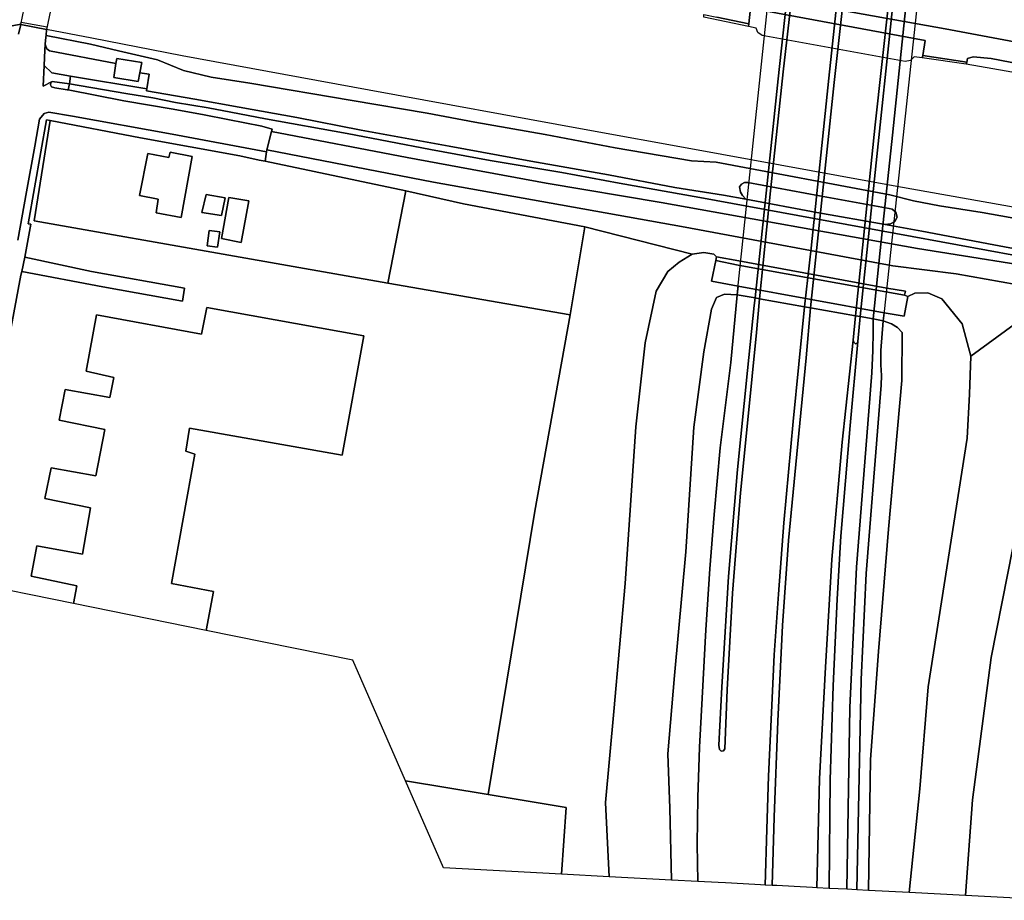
# Model space of a CAD drawing. Extents: x -26035517 to 31750492, y -9237385 to 8160032.
# Tile 138 of 256: x -8500573 to -8315980, y -3608777 to -3443781. Entities that reach past the tile are written whole.
import ezdxf

# ---------------------------------------------------------------- set-up
doc = ezdxf.new("R2010")
doc.units = 0
doc.layers.add('T-25', color=7, linetype='CONTINUOUS')

msp = doc.modelspace()

# ---------------------------------------------------------------- linework, layer by layer
at = {"layer": 'T-25', "color": 9}
for points in [[(-8358777, -3426025, 21317), (-8355336, -3426647, 20807), (-8354394, -3426817, 20687), (-8346081, -3428320, 20470), (-8344855, -3428541, 20473), (-8336510, -3430049, 20337), (-8335605, -3430213, 20260), (-8333186, -3430650, 20216), (-8331234, -3431003, 20180), (-8338666, -3500189, 20133), (-8340585, -3499848, 20213), (-8342984, -3499421, 20313), (-8343896, -3499259, 20320), (-8352333, -3497759, 20420), (-8353416, -3497567, 20443), (-8361894, -3496059, 20740), (-8362696, -3495917, 20727), (-8366047, -3495321, 21407), (-8358777, -3426025, 21317)], [(-8366047, -3495321, 21407), (-8358777, -3426025, 21317), (-8355336, -3426647, 20807), (-8358347, -3454890, 21010), (-8362696, -3495917, 20727), (-8366047, -3495321, 21407)], [(-8362696, -3495917, 20727), (-8358347, -3454890, 21010), (-8355336, -3426647, 20807), (-8354394, -3426817, 20687), (-8357437, -3453556, 20887), (-8359788, -3475856, 20883), (-8361894, -3496059, 20740), (-8362696, -3495917, 20727)], [(-8361894, -3496059, 20740), (-8359788, -3475856, 20883), (-8357437, -3453556, 20887), (-8354394, -3426817, 20687), (-8346081, -3428320, 20470), (-8348899, -3454727, 20670), (-8352216, -3486602, 20553), (-8353416, -3497567, 20443), (-8361894, -3496059, 20740)], [(-8353416, -3497567, 20443), (-8352216, -3486602, 20553), (-8348899, -3454727, 20670), (-8346081, -3428320, 20470), (-8344855, -3428541, 20473), (-8347897, -3455528, 20667), (-8352333, -3497759, 20420), (-8353416, -3497567, 20443)], [(-8352333, -3497759, 20420), (-8347897, -3455528, 20667), (-8344855, -3428541, 20473), (-8336510, -3430049, 20337), (-8340188, -3463500, 20510), (-8343896, -3499259, 20320), (-8352333, -3497759, 20420)], [(-8343896, -3499259, 20320), (-8340188, -3463500, 20510), (-8336510, -3430049, 20337), (-8335605, -3430213, 20260), (-8337065, -3442734, 20320), (-8340016, -3470598, 20430), (-8342984, -3499421, 20313), (-8343896, -3499259, 20320)], [(-8342984, -3499421, 20313), (-8340016, -3470598, 20430), (-8337065, -3442734, 20320), (-8335605, -3430213, 20260), (-8333186, -3430650, 20216), (-8334414, -3441280, 20217), (-8336970, -3465429, 20307), (-8339284, -3487025, 20170), (-8340585, -3499848, 20213), (-8342984, -3499421, 20313)], [(-8340585, -3499848, 20213), (-8339284, -3487025, 20170), (-8336970, -3465429, 20307), (-8334414, -3441280, 20217), (-8333186, -3430650, 20216), (-8331234, -3431003, 20180), (-8338666, -3500189, 20133), (-8340585, -3499848, 20213)], [(-8494615, -3437977, 13943), (-8493992, -3438132, 13967), (-8495534, -3445593, 13891), (-8500363, -3444676, 13957), (-8498784, -3437129, 14030), (-8498233, -3437213, 13943), (-8494615, -3437977, 13943)], [(-8500363, -3444676, 13957), (-8498784, -3437129, 14030), (-8498233, -3437213, 13943), (-8494615, -3437977, 13943), (-8493992, -3438132, 13967), (-8495534, -3445593, 13891), (-8500363, -3444676, 13957)], [(-8363959, -3445057, 13538), (-8363847, -3444583, 13561), (-8363544, -3441642, 13497), (-8330797, -3447690, 13555), (-8331283, -3450499, 13552), (-8331371, -3450945, 13548), (-8332902, -3450738, 13663), (-8333545, -3451450, 13672), (-8334566, -3451626, 13661), (-8361370, -3446759, 13667), (-8362196, -3446171, 13670), (-8362496, -3445377, 13672), (-8363959, -3445057, 13538)], [(-8500363, -3444676, 13957), (-8500351, -3444648, 13310), (-8500266, -3444237, 12867), (-8495442, -3445147, 12863), (-8495523, -3445561, 13030), (-8495534, -3445593, 13891), (-8500363, -3444676, 13957)], [(-8363847, -3444583, 13561), (-8363959, -3445057, 13538), (-8372297, -3443276, 13083), (-8372300, -3442821, 13593), (-8369881, -3443325, 13584), (-8363847, -3444583, 13561)], [(-8491056, -3454345, 14003), (-8494542, -3453709, 13960), (-8495964, -3452365, 14010), (-8495831, -3449470, 13988), (-8495781, -3448376, 13980), (-8495484, -3449221, 14083), (-8494967, -3449633, 14053), (-8482524, -3451973, 13803), (-8482937, -3454621, 16260), (-8478372, -3455386, 16323), (-8478057, -3453710, 13803), (-8476324, -3453994, 13873), (-8476736, -3456763, 13900), (-8491056, -3454345, 14003)], [(-8478057, -3453710, 13803), (-8478372, -3455386, 16323), (-8482937, -3454621, 16260), (-8482524, -3451973, 13803), (-8482377, -3451030, 16253), (-8477698, -3451800, 16250), (-8478057, -3453710, 13803)], [(-8331283, -3450499, 13552), (-8322997, -3451740, 13565), (-8323109, -3452123, 13010), (-8331371, -3450945, 13548), (-8331283, -3450499, 13552)], [(-8494456, -3455340, 14010), (-8496156, -3456219, 14003), (-8495964, -3452365, 14010), (-8494542, -3453709, 13960), (-8491056, -3454345, 14003), (-8491255, -3455782, 14053), (-8494456, -3455340, 14010)], [(-8491469, -3456950, 14036), (-8491654, -3456914, 14037), (-8494002, -3456553, 14017), (-8494590, -3456368, 14010), (-8494786, -3455999, 14010), (-8494736, -3455579, 14010), (-8494456, -3455340, 14010), (-8491255, -3455782, 14053), (-8491469, -3456950, 14036)], [(-8459272, -3469298, 14027), (-8455649, -3470070, 14043), (-8454541, -3470304, 14040), (-8428200, -3475860, 13960), (-8431551, -3493133, 13827), (-8460276, -3488085, 13997), (-8497866, -3481487, 13990), (-8494843, -3462686, 13973), (-8477927, -3465922, 14097), (-8459272, -3469298, 14027)], [(-8476557, -3468872, 18467), (-8478097, -3476732, 18477), (-8474606, -3477426, 18477), (-8475000, -3479965, 16963), (-8470315, -3480834, 16910), (-8468261, -3469435, 17473), (-8472367, -3468630, 17477), (-8472629, -3469578, 18457), (-8476557, -3468872, 18467)], [(-8476557, -3468872, 18467), (-8472629, -3469578, 18457), (-8472367, -3468630, 17477), (-8468261, -3469435, 17473), (-8470315, -3480834, 16910), (-8475000, -3479965, 16963), (-8474606, -3477426, 18477), (-8478097, -3476732, 18477), (-8476557, -3468872, 18467)], [(-8431551, -3493133, 13827), (-8428200, -3475860, 13960), (-8417384, -3478265, 13940), (-8394649, -3482595, 13860), (-8397350, -3499097, 13870), (-8431551, -3493133, 13827)], [(-8364428, -3477424, 13670), (-8365051, -3476713, 13662), (-8365441, -3476123, 13650), (-8365604, -3475069, 13646), (-8365233, -3474605, 13656), (-8364669, -3474302, 13654), (-8364076, -3474268, 13655), (-8350656, -3476760, 13617), (-8337572, -3479126, 13640), (-8336982, -3479275, 13646), (-8336296, -3479825, 13642), (-8336068, -3480769, 13640), (-8336482, -3481594, 13651), (-8337291, -3482010, 13655), (-8338296, -3482142, 13669), (-8351139, -3479923, 13617), (-8364428, -3477424, 13670)], [(-8465617, -3476546, 16580), (-8462072, -3477158, 16567), (-8462739, -3480487, 16480), (-8466439, -3479875, 16480), (-8465617, -3476546, 16580)], [(-8465617, -3476546, 16580), (-8466439, -3479875, 16480), (-8462739, -3480487, 16480), (-8462072, -3477158, 16567), (-8465617, -3476546, 16580)], [(-8457602, -3477712, 15890), (-8459064, -3485536, 15860), (-8462765, -3484807, 15860), (-8461350, -3477112, 15860), (-8457602, -3477712, 15890)], [(-8457602, -3477712, 15890), (-8461350, -3477112, 15860), (-8462765, -3484807, 15860), (-8459064, -3485536, 15860), (-8457602, -3477712, 15890)], [(-8463058, -3483497, 15520), (-8463485, -3486418, 15510), (-8465453, -3486140, 15480), (-8465063, -3483249, 15480), (-8463058, -3483497, 15520)], [(-8463058, -3483497, 15520), (-8465063, -3483249, 15480), (-8465453, -3486140, 15480), (-8463485, -3486418, 15510), (-8463058, -3483497, 15520)], [(-8412725, -3588967, 13662), (-8403999, -3535854, 13803), (-8397350, -3499097, 13870), (-8394649, -3482595, 13860), (-8374495, -3487703, 14265), (-8376958, -3489216, 13937), (-8379070, -3490960, 14093), (-8381236, -3494660, 14107), (-8383303, -3504342, 14067), (-8385091, -3520091, 14127), (-8387063, -3549404, 14303), (-8389178, -3573371, 13670), (-8390762, -3590448, 13907), (-8390073, -3604365, 13787), (-8398974, -3603894, 13643), (-8398107, -3591412, 13830), (-8412725, -3588967, 13662)], [(-8500197, -3490970, 13983), (-8499628, -3488298, 13953), (-8487118, -3490977, 13983), (-8469653, -3494093, 13940), (-8470066, -3496526, 13947), (-8484958, -3493832, 14013), (-8500197, -3490970, 13983)], [(-8378379, -3604983, 17917), (-8390073, -3604365, 13787), (-8390762, -3590448, 13907), (-8389178, -3573371, 13670), (-8387063, -3549404, 14303), (-8385091, -3520091, 14127), (-8383303, -3504342, 14067), (-8381236, -3494660, 14107), (-8379070, -3490960, 14093), (-8376958, -3489216, 13937), (-8374495, -3487703, 14265), (-8372319, -3487376, 14141), (-8370467, -3487716, 13930), (-8369957, -3488215, 13935), (-8370064, -3488902, 14264), (-8370863, -3492776, 17720), (-8365861, -3493698, 18534), (-8366047, -3495321, 21407), (-8368442, -3495213, 20073), (-8369919, -3495821, 20073), (-8370875, -3498030, 20130), (-8372323, -3506010, 20143), (-8374190, -3520126, 19683), (-8375683, -3543460, 19377), (-8377815, -3566627, 19080), (-8379059, -3581307, 18663), (-8378659, -3591496, 18213), (-8378379, -3604983, 17917)], [(-8378379, -3604983, 17917), (-8390073, -3604365, 13787), (-8390762, -3590448, 13907), (-8389178, -3573371, 13670), (-8387063, -3549404, 14303), (-8385091, -3520091, 14127), (-8383303, -3504342, 14067), (-8381236, -3494660, 14107), (-8379070, -3490960, 14093), (-8376958, -3489216, 13937), (-8374495, -3487703, 14265), (-8372319, -3487376, 14141), (-8370467, -3487716, 13930), (-8369957, -3488215, 13935), (-8370064, -3488902, 14264), (-8370863, -3492776, 17720), (-8365861, -3493698, 18534), (-8366047, -3495321, 21407), (-8368442, -3495213, 20073), (-8369919, -3495821, 20073), (-8370875, -3498030, 20130), (-8372323, -3506010, 20143), (-8374190, -3520126, 19683), (-8375683, -3543460, 19377), (-8377815, -3566627, 19080), (-8379059, -3581307, 18663), (-8378659, -3591496, 18213), (-8378379, -3604983, 17917)], [(-8369957, -3488215, 13935), (-8365778, -3488971, 14002), (-8337998, -3494059, 14014), (-8334530, -3494672, 14020), (-8334665, -3495405, 14244), (-8338165, -3494783, 14050), (-8365890, -3489750, 14046), (-8370064, -3488902, 14264), (-8369957, -3488215, 13935)], [(-8365861, -3493698, 18534), (-8370863, -3492776, 17720), (-8370064, -3488902, 14264), (-8365890, -3489750, 14046), (-8338165, -3494783, 14050), (-8334665, -3495405, 14244), (-8334051, -3495670, 14356), (-8334744, -3499317, 17743), (-8338521, -3498690, 18541), (-8365861, -3493698, 18534)], [(-8365861, -3493698, 18534), (-8370863, -3492776, 17720), (-8370064, -3488902, 14264), (-8365890, -3489750, 14046), (-8338165, -3494783, 14050), (-8334665, -3495405, 14244), (-8334051, -3495670, 14356), (-8334744, -3499317, 17743), (-8338521, -3498690, 18541), (-8365861, -3493698, 18534)], [(-8338521, -3498690, 18541), (-8338666, -3500189, 20133), (-8340585, -3499848, 20213), (-8342984, -3499421, 20313), (-8343896, -3499259, 20320), (-8352333, -3497759, 20420), (-8353416, -3497567, 20443), (-8361894, -3496059, 20740), (-8362696, -3495917, 20727), (-8366047, -3495321, 21407), (-8365861, -3493698, 18534), (-8338521, -3498690, 18541)], [(-8378379, -3604983, 17917), (-8378659, -3591496, 18213), (-8379059, -3581307, 18663), (-8377815, -3566627, 19080), (-8375683, -3543460, 19377), (-8374190, -3520126, 19683), (-8372323, -3506010, 20143), (-8370875, -3498030, 20130), (-8369919, -3495821, 20073), (-8368442, -3495213, 20073), (-8366047, -3495321, 21407), (-8367238, -3508033, 20513), (-8369277, -3523997, 20200), (-8370382, -3536493, 19993), (-8371189, -3546661, 19770), (-8371945, -3558121, 19493), (-8372613, -3570917, 19127), (-8373111, -3580074, 18853), (-8373433, -3589542, 18563), (-8373582, -3598246, 18283), (-8373460, -3605243, 17963), (-8378379, -3604983, 17917)], [(-8362696, -3495917, 20727), (-8362878, -3497302, 20733), (-8364154, -3509505, 20513), (-8365972, -3528033, 20160), (-8367694, -3548123, 19743), (-8368966, -3568846, 19243), (-8369506, -3579728, 18813), (-8369356, -3580518, 18813), (-8369072, -3580812, 18813), (-8368637, -3580756, 18813), (-8368364, -3580416, 18813), (-8367933, -3569321, 19143), (-8366915, -3551240, 19617), (-8365421, -3532410, 20113), (-8364070, -3518743, 20373), (-8362418, -3502400, 20587), (-8361894, -3496059, 20740), (-8353416, -3497567, 20443), (-8355543, -3519055, 20160), (-8357339, -3538048, 19797), (-8358340, -3551439, 19503), (-8359116, -3562796, 19187), (-8359648, -3573579, 18877), (-8360198, -3585496, 18447), (-8360524, -3595459, 18130), (-8360809, -3605912, 17807), (-8361678, -3605866, 17837), (-8364951, -3605693, 17827), (-8368261, -3605518, 17943), (-8369628, -3605445, 17967), (-8373460, -3605243, 17963), (-8373582, -3598246, 18283), (-8373433, -3589542, 18563), (-8373111, -3580074, 18853), (-8372613, -3570917, 19127), (-8371945, -3558121, 19493), (-8371189, -3546661, 19770), (-8370382, -3536493, 19993), (-8369277, -3523997, 20200), (-8367238, -3508033, 20513), (-8366047, -3495321, 21407), (-8362696, -3495917, 20727)], [(-8361894, -3496059, 20740), (-8362418, -3502400, 20587), (-8364070, -3518743, 20373), (-8365421, -3532410, 20113), (-8366915, -3551240, 19617), (-8367933, -3569321, 19143), (-8368364, -3580416, 18813), (-8368637, -3580756, 18813), (-8369072, -3580812, 18813), (-8369356, -3580518, 18813), (-8369506, -3579728, 18813), (-8368966, -3568846, 19243), (-8367694, -3548123, 19743), (-8365972, -3528033, 20160), (-8364154, -3509505, 20513), (-8362878, -3497302, 20733), (-8362696, -3495917, 20727), (-8361894, -3496059, 20740)], [(-8341442, -3606936, 17390), (-8341059, -3582401, 18323), (-8339593, -3562191, 18873), (-8337703, -3539224, 19503), (-8335207, -3511356, 19997), (-8335135, -3502392, 19997), (-8336020, -3501425, 20007), (-8337108, -3500740, 20007), (-8338666, -3500189, 20133), (-8338521, -3498690, 18541), (-8334744, -3499317, 17743), (-8334051, -3495670, 14356), (-8332727, -3495000, 14115), (-8330306, -3494949, 14094), (-8327709, -3496094, 14135), (-8323866, -3500793, 14220), (-8322264, -3506797, 14250), (-8322501, -3513961, 14093), (-8322964, -3522200, 14160), (-8330224, -3568756, 13597), (-8331793, -3587917, 13633), (-8333825, -3607338, 13687), (-8341442, -3606936, 17390)], [(-8341442, -3606936, 17390), (-8341059, -3582401, 18323), (-8339593, -3562191, 18873), (-8337703, -3539224, 19503), (-8335207, -3511356, 19997), (-8335135, -3502392, 19997), (-8336020, -3501425, 20007), (-8337108, -3500740, 20007), (-8338666, -3500189, 20133), (-8338521, -3498690, 18541), (-8334744, -3499317, 17743), (-8334051, -3495670, 14356), (-8332727, -3495000, 14115), (-8330306, -3494949, 14094), (-8327709, -3496094, 14135), (-8323866, -3500793, 14220), (-8322264, -3506797, 14250), (-8322501, -3513961, 14093), (-8322964, -3522200, 14160), (-8330224, -3568756, 13597), (-8331793, -3587917, 13633), (-8333825, -3607338, 13687), (-8341442, -3606936, 17390)], [(-8465640, -3558219, 18687), (-8490495, -3553173, 17240), (-8489839, -3549861, 17333), (-8498419, -3548056, 17977), (-8497373, -3542370, 17977), (-8488821, -3543927, 17257), (-8487325, -3535249, 17260), (-8495832, -3533492, 17867), (-8494653, -3527719, 17993), (-8486285, -3529234, 17280), (-8484631, -3520589, 17193), (-8493153, -3518816, 17973), (-8492030, -3513095, 18033), (-8483694, -3514597, 17253), (-8482933, -3510815, 17260), (-8488126, -3509609, 18793), (-8486154, -3499060, 18793), (-8466460, -3502688, 17783), (-8465467, -3497674, 21067), (-8436082, -3502991, 18623), (-8440132, -3525359, 18490), (-8468713, -3520340, 20767), (-8469452, -3524647, 17313), (-8467725, -3525184, 18607), (-8472132, -3549449, 18600), (-8464215, -3550924, 18603), (-8465640, -3558219, 18687)], [(-8360809, -3605912, 17807), (-8360524, -3595459, 18130), (-8360198, -3585496, 18447), (-8359648, -3573579, 18877), (-8359116, -3562796, 19187), (-8358340, -3551439, 19503), (-8357339, -3538048, 19797), (-8355543, -3519055, 20160), (-8353416, -3497567, 20443), (-8352333, -3497759, 20420), (-8353109, -3507129, 20287), (-8354893, -3525188, 19987), (-8356450, -3541367, 19683), (-8357570, -3557290, 19380), (-8358425, -3575227, 18743), (-8359145, -3593179, 18210), (-8359491, -3605981, 17771), (-8360809, -3605912, 17807)], [(-8359491, -3605981, 17771), (-8359145, -3593179, 18210), (-8358425, -3575227, 18743), (-8357570, -3557290, 19380), (-8356450, -3541367, 19683), (-8354893, -3525188, 19987), (-8353109, -3507129, 20287), (-8352333, -3497759, 20420), (-8343896, -3499259, 20320), (-8344295, -3503855, 20253), (-8346349, -3522944, 19880), (-8348288, -3544932, 19483), (-8349494, -3565112, 18990), (-8350608, -3585992, 18253), (-8351121, -3606424, 17567), (-8351960, -3606380, 17577), (-8355346, -3606200, 17613), (-8358642, -3606026, 17760), (-8359491, -3605981, 17771)], [(-8348841, -3606545, 17550), (-8348617, -3586181, 18223), (-8348089, -3568595, 18803), (-8347314, -3552372, 19233), (-8346624, -3540550, 19523), (-8344866, -3519801, 19890), (-8343415, -3504100, 20253), (-8342984, -3499421, 20313), (-8340585, -3499848, 20213), (-8340552, -3502246, 20077), (-8340653, -3505774, 20127), (-8340812, -3509923, 20130), (-8341379, -3517099, 19997), (-8343685, -3546331, 19493), (-8344921, -3572651, 18640), (-8345500, -3606721, 17460), (-8347152, -3606634, 17543), (-8348841, -3606545, 17550)], [(-8340585, -3499848, 20213), (-8338666, -3500189, 20133), (-8339139, -3505777, 20007), (-8339139, -3508428, 20007), (-8338984, -3510451, 20003), (-8339057, -3512226, 19983), (-8341849, -3547564, 19427), (-8342816, -3567420, 18807), (-8343611, -3606821, 17540), (-8345500, -3606721, 17460), (-8344921, -3572651, 18640), (-8343685, -3546331, 19493), (-8341379, -3517099, 19997), (-8340812, -3509923, 20130), (-8340653, -3505774, 20127), (-8340552, -3502246, 20077), (-8340585, -3499848, 20213)], [(-8344295, -3503855, 20253), (-8343896, -3499259, 20320), (-8342984, -3499421, 20313), (-8343415, -3504100, 20253), (-8343586, -3504387, 20253), (-8343888, -3504487, 20253), (-8344179, -3504228, 20253), (-8344295, -3503855, 20253)], [(-8343611, -3606821, 17540), (-8342816, -3567420, 18807), (-8341849, -3547564, 19427), (-8339057, -3512226, 19983), (-8338984, -3510451, 20003), (-8339139, -3508428, 20007), (-8339139, -3505777, 20007), (-8338666, -3500189, 20133), (-8337108, -3500740, 20007), (-8336020, -3501425, 20007), (-8335135, -3502392, 19997), (-8335207, -3511356, 19997), (-8337703, -3539224, 19503), (-8339593, -3562191, 18873), (-8341059, -3582401, 18323), (-8341442, -3606936, 17390), (-8343611, -3606821, 17540)], [(-8348841, -3606545, 17550), (-8351121, -3606424, 17567), (-8350608, -3585992, 18253), (-8349494, -3565112, 18990), (-8348288, -3544932, 19483), (-8346349, -3522944, 19880), (-8344295, -3503855, 20253), (-8344179, -3504228, 20253), (-8343888, -3504487, 20253), (-8343586, -3504387, 20253), (-8343415, -3504100, 20253), (-8344866, -3519801, 19890), (-8346624, -3540550, 19523), (-8347314, -3552372, 19233), (-8348089, -3568595, 18803), (-8348617, -3586181, 18223), (-8348841, -3606545, 17550)], [(-8398974, -3603894, 13643), (-8421141, -3602722, 13417), (-8428264, -3586369, 13483), (-8412725, -3588967, 13662), (-8398107, -3591412, 13830), (-8398974, -3603894, 13643)]]:
    msp.add_polyline3d(points, close=True, dxfattribs=at)
for points in [[(-8362696, -3495917, 20727), (-8358347, -3454890, 21010), (-8355336, -3426647, 20807)], [(-8354394, -3426817, 20687), (-8357437, -3453556, 20887), (-8359788, -3475856, 20883), (-8361894, -3496059, 20740)], [(-8346081, -3428320, 20470), (-8348899, -3454727, 20670), (-8352216, -3486602, 20553), (-8353416, -3497567, 20443)], [(-8352333, -3497759, 20420), (-8347897, -3455528, 20667), (-8344855, -3428541, 20473)], [(-8336510, -3430049, 20337), (-8340188, -3463500, 20510), (-8343896, -3499259, 20320)], [(-8342984, -3499421, 20313), (-8340016, -3470598, 20430), (-8337065, -3442734, 20320), (-8335605, -3430213, 20260)], [(-8333186, -3430650, 20216), (-8334414, -3441280, 20217), (-8336970, -3465429, 20307), (-8339284, -3487025, 20170), (-8340585, -3499848, 20213)], [(-8302040, -3450148, 13840), (-8327092, -3445478, 13917), (-8369029, -3437920, 13940)], [(-8369029, -3437920, 13940), (-8327092, -3445478, 13917), (-8302040, -3450148, 13840)], [(-8302040, -3450148, 13840), (-8327092, -3445478, 13917), (-8369029, -3437920, 13940)], [(-8304177, -3453821, 13520), (-8318471, -3451081, 13627), (-8321788, -3450754, 13627), (-8322858, -3451055, 13567), (-8322997, -3451740, 13565), (-8331283, -3450499, 13552), (-8330797, -3447690, 13555), (-8363544, -3441642, 13497), (-8363847, -3444583, 13561), (-8369881, -3443325, 13584)], [(-8363959, -3445057, 13538), (-8372297, -3443276, 13083), (-8372300, -3442821, 13593), (-8369881, -3443325, 13584), (-8363847, -3444583, 13561)], [(-8500351, -3444648, 13310), (-8505976, -3445663, 13167), (-8513444, -3446868, 13033), (-8514977, -3446659, 13007)], [(-8505976, -3445663, 13167), (-8500351, -3444648, 13310), (-8500363, -3444676, 13957), (-8500783, -3446519, 13981)], [(-8505976, -3445663, 13167), (-8500351, -3444648, 13310), (-8500363, -3444676, 13957), (-8500783, -3446519, 13981)], [(-8500783, -3446519, 13981), (-8500363, -3444676, 13957), (-8495534, -3445593, 13891), (-8495639, -3446730, 13870), (-8495668, -3447024, 13967), (-8495781, -3448376, 13980), (-8495831, -3449470, 13988), (-8495964, -3452365, 14010), (-8496156, -3456219, 14003), (-8494456, -3455340, 14010), (-8494736, -3455579, 14010), (-8494786, -3455999, 14010), (-8494590, -3456368, 14010), (-8494002, -3456553, 14017), (-8491654, -3456914, 14037), (-8491469, -3456950, 14036), (-8481041, -3458987, 13983), (-8471831, -3460559, 13980), (-8465975, -3461579, 14000), (-8461528, -3462449, 14000), (-8455167, -3463746, 13957), (-8453254, -3464266, 14030), (-8453368, -3464728, 14028), (-8454226, -3468193, 14009), (-8454310, -3468533, 14007), (-8472009, -3465249, 14040), (-8490674, -3461872, 13973), (-8495127, -3461094, 13973), (-8495977, -3461368, 13973), (-8496846, -3462444, 13970), (-8497730, -3467446, 13970), (-8499286, -3476045, 13970), (-8500904, -3485110, 13921)], [(-8310723, -3481610, 13593), (-8320130, -3479927, 13683), (-8328140, -3478640, 13687), (-8333008, -3477693, 13613), (-8337460, -3476614, 13670), (-8370027, -3470504, 13693), (-8374597, -3470204, 13713), (-8388905, -3467792, 13753), (-8402046, -3465282, 13650), (-8415251, -3463001, 13483), (-8424156, -3461296, 13410), (-8438236, -3458890, 13757), (-8457399, -3455696, 13710), (-8464700, -3454559, 13823), (-8469836, -3453319, 13740), (-8474766, -3451287, 13827), (-8482041, -3449630, 13817), (-8487323, -3448348, 13867), (-8495639, -3446730, 13870), (-8495534, -3445593, 13891), (-8495523, -3445561, 13030), (-8487072, -3447207, 13060), (-8470118, -3450509, 13060), (-8435029, -3456951, 13033), (-8394730, -3464315, 13077), (-8374092, -3468052, 13077), (-8336137, -3474972, 13077), (-8310451, -3479504, 13043)], [(-8310723, -3481610, 13593), (-8320130, -3479927, 13683), (-8328140, -3478640, 13687), (-8333008, -3477693, 13613), (-8337460, -3476614, 13670), (-8370027, -3470504, 13693), (-8374597, -3470204, 13713), (-8388905, -3467792, 13753), (-8402046, -3465282, 13650), (-8415251, -3463001, 13483), (-8424156, -3461296, 13410), (-8438236, -3458890, 13757), (-8457399, -3455696, 13710), (-8464700, -3454559, 13823), (-8469836, -3453319, 13740), (-8474766, -3451287, 13827), (-8482041, -3449630, 13817), (-8487323, -3448348, 13867), (-8495639, -3446730, 13870), (-8495534, -3445593, 13891), (-8495523, -3445561, 13030), (-8487072, -3447207, 13060), (-8470118, -3450509, 13060), (-8435029, -3456951, 13033), (-8394730, -3464315, 13077), (-8374092, -3468052, 13077), (-8336137, -3474972, 13077), (-8310451, -3479504, 13043)], [(-8495523, -3445561, 13030), (-8487072, -3447207, 13060), (-8470118, -3450509, 13060), (-8435029, -3456951, 13033), (-8394730, -3464315, 13077), (-8374092, -3468052, 13077), (-8336137, -3474972, 13077), (-8310451, -3479504, 13043), (-8288502, -3483651, 13047), (-8263334, -3488172, 13027), (-8238497, -3504442, 13183), (-8221859, -3515501, 13073), (-8202382, -3519117, 13113), (-8181916, -3522796, 13157), (-8162649, -3526443, 13110), (-8141581, -3530151, 13093)], [(-8139895, -3459337, 13010), (-8171416, -3453539, 13033), (-8200634, -3448330, 12983), (-8213498, -3446147, 13007), (-8238814, -3456725, 13057), (-8256017, -3464065, 13057), (-8290613, -3457808, 13010), (-8323109, -3452123, 13010)], [(-8298892, -3489543, 13810), (-8317958, -3485964, 13840), (-8331470, -3483388, 13652), (-8338296, -3482142, 13669), (-8337291, -3482010, 13655), (-8336482, -3481594, 13651), (-8336068, -3480769, 13640), (-8336296, -3479825, 13642), (-8336982, -3479275, 13646), (-8337572, -3479126, 13640), (-8350656, -3476760, 13617), (-8364076, -3474268, 13655), (-8364669, -3474302, 13654), (-8365233, -3474605, 13656), (-8365604, -3475069, 13646), (-8365441, -3476123, 13650), (-8365051, -3476713, 13662), (-8364428, -3477424, 13670), (-8368620, -3476683, 13545), (-8377752, -3475196, 13833), (-8390183, -3472844, 13813), (-8404765, -3470268, 13900), (-8420072, -3467450, 13930), (-8436549, -3464471, 13960), (-8448639, -3462124, 13980), (-8459399, -3460150, 14077), (-8467710, -3458698, 14023), (-8476788, -3457109, 13900), (-8476736, -3456763, 13900), (-8476736, -3456763, 13900), (-8476324, -3453994, 13873), (-8478057, -3453710, 13803), (-8477698, -3451800, 16250), (-8482377, -3451030, 16253), (-8482524, -3451973, 13803), (-8494967, -3449633, 14053), (-8495484, -3449221, 14083), (-8495781, -3448376, 13980), (-8495668, -3447024, 13967), (-8495639, -3446730, 13870), (-8487323, -3448348, 13867), (-8482041, -3449630, 13817), (-8474766, -3451287, 13827), (-8469836, -3453319, 13740), (-8464700, -3454559, 13823), (-8457399, -3455696, 13710), (-8438236, -3458890, 13757), (-8424156, -3461296, 13410), (-8415251, -3463001, 13483), (-8402046, -3465282, 13650), (-8388905, -3467792, 13753), (-8374597, -3470204, 13713), (-8370027, -3470504, 13693), (-8337460, -3476614, 13670), (-8333008, -3477693, 13613), (-8328140, -3478640, 13687), (-8320130, -3479927, 13683), (-8310723, -3481610, 13593)], [(-8495964, -3452365, 14010), (-8495831, -3449470, 13988), (-8495781, -3448376, 13980)], [(-8482524, -3451973, 13803), (-8494967, -3449633, 14053)], [(-8331283, -3450499, 13552), (-8322997, -3451740, 13565), (-8323109, -3452123, 13010), (-8331371, -3450945, 13548)], [(-8290613, -3457808, 13010), (-8323109, -3452123, 13010), (-8322997, -3451740, 13565), (-8322858, -3451055, 13567), (-8321788, -3450754, 13627), (-8318471, -3451081, 13627), (-8304177, -3453821, 13520)], [(-8290613, -3457808, 13010), (-8323109, -3452123, 13010), (-8322997, -3451740, 13565), (-8322858, -3451055, 13567), (-8321788, -3450754, 13627), (-8318471, -3451081, 13627), (-8304177, -3453821, 13520)], [(-8491469, -3456950, 14036), (-8491255, -3455782, 14053), (-8491056, -3454345, 14003), (-8494542, -3453709, 13960), (-8495964, -3452365, 14010), (-8496156, -3456219, 14003), (-8494456, -3455340, 14010)], [(-8478057, -3453710, 13803), (-8476324, -3453994, 13873), (-8476736, -3456763, 13900), (-8476788, -3457109, 13900), (-8467710, -3458698, 14023), (-8459399, -3460150, 14077), (-8448639, -3462124, 13980), (-8436549, -3464471, 13960), (-8420072, -3467450, 13930), (-8404765, -3470268, 13900), (-8390183, -3472844, 13813), (-8377752, -3475196, 13833), (-8368620, -3476683, 13545), (-8364428, -3477424, 13670)], [(-8303002, -3489945, 13767), (-8324746, -3485953, 13893), (-8336334, -3483812, 13820), (-8373063, -3477123, 13777), (-8388191, -3474421, 13763), (-8398919, -3472393, 13777), (-8412358, -3470134, 13843), (-8423574, -3468123, 13810), (-8439172, -3465130, 13960), (-8454476, -3462380, 13960), (-8461002, -3461126, 13960), (-8465231, -3460292, 13960), (-8471346, -3459276, 13960), (-8475602, -3458435, 14017), (-8480687, -3457606, 14017), (-8491255, -3455782, 14053), (-8494456, -3455340, 14010), (-8494736, -3455579, 14010), (-8494786, -3455999, 14010), (-8494590, -3456368, 14010), (-8494002, -3456553, 14017), (-8491654, -3456914, 14037), (-8491469, -3456950, 14036), (-8481041, -3458987, 13983), (-8471831, -3460559, 13980), (-8465975, -3461579, 14000), (-8461528, -3462449, 14000), (-8455167, -3463746, 13957), (-8453254, -3464266, 14030), (-8453368, -3464728, 14028), (-8454226, -3468193, 14009), (-8454310, -3468533, 14007), (-8472009, -3465249, 14040), (-8490674, -3461872, 13973), (-8495127, -3461094, 13973), (-8495977, -3461368, 13973), (-8496846, -3462444, 13970), (-8497730, -3467446, 13970), (-8499286, -3476045, 13970), (-8500904, -3485110, 13921)], [(-8303002, -3489945, 13767), (-8324746, -3485953, 13893), (-8336334, -3483812, 13820), (-8373063, -3477123, 13777), (-8388191, -3474421, 13763), (-8398919, -3472393, 13777), (-8412358, -3470134, 13843), (-8423574, -3468123, 13810), (-8439172, -3465130, 13960), (-8454476, -3462380, 13960), (-8461002, -3461126, 13960), (-8465231, -3460292, 13960), (-8471346, -3459276, 13960), (-8475602, -3458435, 14017), (-8480687, -3457606, 14017), (-8491255, -3455782, 14053), (-8491056, -3454345, 14003), (-8491056, -3454345, 14003), (-8476736, -3456763, 13900), (-8476788, -3457109, 13900), (-8467710, -3458698, 14023), (-8459399, -3460150, 14077), (-8448639, -3462124, 13980), (-8436549, -3464471, 13960), (-8420072, -3467450, 13930), (-8404765, -3470268, 13900), (-8390183, -3472844, 13813), (-8377752, -3475196, 13833), (-8368620, -3476683, 13545), (-8364428, -3477424, 13670), (-8351139, -3479923, 13617), (-8338296, -3482142, 13669), (-8331470, -3483388, 13652), (-8317958, -3485964, 13840), (-8298892, -3489543, 13810)], [(-8491056, -3454345, 14003), (-8476736, -3456763, 13900)], [(-8304827, -3491002, 13650), (-8332243, -3486630, 13880), (-8380339, -3478004, 13957), (-8401876, -3474402, 13947), (-8427903, -3469574, 13980), (-8453368, -3464728, 14028), (-8453254, -3464266, 14030), (-8455167, -3463746, 13957), (-8461528, -3462449, 14000), (-8465975, -3461579, 14000), (-8471831, -3460559, 13980), (-8481041, -3458987, 13983), (-8491469, -3456950, 14036), (-8491255, -3455782, 14053), (-8480687, -3457606, 14017), (-8475602, -3458435, 14017), (-8471346, -3459276, 13960), (-8465231, -3460292, 13960), (-8461002, -3461126, 13960), (-8454476, -3462380, 13960), (-8439172, -3465130, 13960), (-8423574, -3468123, 13810), (-8412358, -3470134, 13843), (-8398919, -3472393, 13777), (-8388191, -3474421, 13763), (-8373063, -3477123, 13777), (-8336334, -3483812, 13820), (-8324746, -3485953, 13893), (-8303002, -3489945, 13767)], [(-8500904, -3485110, 13921), (-8499286, -3476045, 13970), (-8497730, -3467446, 13970), (-8496846, -3462444, 13970), (-8495977, -3461368, 13973), (-8495127, -3461094, 13973), (-8490674, -3461872, 13973), (-8472009, -3465249, 14040), (-8454310, -3468533, 14007), (-8454541, -3470304, 14040), (-8455649, -3470070, 14043), (-8459272, -3469298, 14027), (-8477927, -3465922, 14097), (-8494843, -3462686, 13973), (-8495553, -3462518, 14020), (-8496621, -3468513, 14100), (-8498953, -3482048, 13997), (-8498511, -3482084, 13997), (-8499628, -3488298, 13953), (-8500197, -3490970, 13983), (-8500197, -3490970, 13983), (-8500341, -3491643, 13910), (-8508278, -3534007, 13840)], [(-8510831, -3549045, 13840), (-8508278, -3534007, 13840), (-8500341, -3491643, 13910), (-8500197, -3490970, 13983), (-8499628, -3488298, 13953), (-8498511, -3482084, 13997), (-8498953, -3482048, 13997), (-8496621, -3468513, 14100), (-8495553, -3462518, 14020), (-8494843, -3462686, 13973)], [(-8508278, -3534007, 13840), (-8500341, -3491643, 13910), (-8500197, -3490970, 13983), (-8484958, -3493832, 14013), (-8470066, -3496526, 13947), (-8469653, -3494093, 13940), (-8487118, -3490977, 13983), (-8499628, -3488298, 13953), (-8499628, -3488298, 13953), (-8498511, -3482084, 13997), (-8498953, -3482048, 13997), (-8496621, -3468513, 14100), (-8495553, -3462518, 14020), (-8494843, -3462686, 13973), (-8497866, -3481487, 13990), (-8460276, -3488085, 13997), (-8431551, -3493133, 13827), (-8397350, -3499097, 13870), (-8403999, -3535854, 13803), (-8412725, -3588967, 13662), (-8428264, -3586369, 13483), (-8438089, -3563812, 13417), (-8465640, -3558219, 18687), (-8464215, -3550924, 18603), (-8472132, -3549449, 18600), (-8467725, -3525184, 18607), (-8469452, -3524647, 17313), (-8468713, -3520340, 20767), (-8440132, -3525359, 18490), (-8436082, -3502991, 18623), (-8465467, -3497674, 21067), (-8466460, -3502688, 17783), (-8486154, -3499060, 18793), (-8488126, -3509609, 18793), (-8482933, -3510815, 17260), (-8483694, -3514597, 17253), (-8492030, -3513095, 18033), (-8493153, -3518816, 17973), (-8484631, -3520589, 17193), (-8486285, -3529234, 17280), (-8494653, -3527719, 17993), (-8495832, -3533492, 17867), (-8487325, -3535249, 17260), (-8488821, -3543927, 17257), (-8497373, -3542370, 17977), (-8498419, -3548056, 17977), (-8489839, -3549861, 17333), (-8490495, -3553173, 17240), (-8510831, -3549045, 13840)], [(-8308136, -3494372, 13770), (-8325021, -3491417, 13973), (-8336863, -3489883, 13973), (-8375820, -3482635, 14013), (-8399192, -3478447, 13963), (-8422995, -3474201, 13953), (-8454226, -3468193, 14009), (-8453368, -3464728, 14028), (-8427903, -3469574, 13980), (-8401876, -3474402, 13947), (-8380339, -3478004, 13957), (-8332243, -3486630, 13880), (-8304827, -3491002, 13650)], [(-8314158, -3500862, 14137), (-8322264, -3506797, 14250), (-8323866, -3500793, 14220), (-8327709, -3496094, 14135), (-8330306, -3494949, 14094), (-8332727, -3495000, 14115), (-8334051, -3495670, 14356), (-8334665, -3495405, 14244), (-8334530, -3494672, 14020), (-8337998, -3494059, 14014), (-8365778, -3488971, 14002), (-8369957, -3488215, 13935), (-8370467, -3487716, 13930), (-8372319, -3487376, 14141), (-8374495, -3487703, 14265), (-8394649, -3482595, 13860), (-8417384, -3478265, 13940), (-8428200, -3475860, 13960), (-8454541, -3470304, 14040), (-8454310, -3468533, 14007), (-8454226, -3468193, 14009), (-8454226, -3468193, 14009), (-8422995, -3474201, 13953), (-8399192, -3478447, 13963), (-8375820, -3482635, 14013), (-8336863, -3489883, 13973), (-8325021, -3491417, 13973), (-8308136, -3494372, 13770)], [(-8455649, -3470070, 14043), (-8459272, -3469298, 14027)], [(-8454310, -3468533, 14007), (-8454541, -3470304, 14040)], [(-8374495, -3487703, 14265), (-8394649, -3482595, 13860)], [(-8331470, -3483388, 13652), (-8338296, -3482142, 13669)], [(-8331470, -3483388, 13652), (-8317958, -3485964, 13840), (-8298892, -3489543, 13810), (-8291547, -3490879, 13770), (-8287758, -3491630, 13770), (-8283972, -3492576, 13770), (-8279780, -3493966, 13763), (-8274151, -3496407, 13757), (-8267570, -3499412, 13767), (-8256681, -3504315, 13780), (-8243970, -3510031, 13783), (-8232975, -3514982, 13810), (-8225871, -3518182, 13810), (-8222305, -3519795, 13810), (-8216548, -3522453, 13947), (-8212494, -3523849, 13997), (-8208235, -3524854, 13940), (-8205004, -3525524, 13817), (-8192223, -3527825, 13823), (-8161320, -3533401, 13797), (-8142380, -3536815, 13640)], [(-8500197, -3490970, 13983), (-8484958, -3493832, 14013), (-8470066, -3496526, 13947), (-8469653, -3494093, 13940), (-8487118, -3490977, 13983), (-8499628, -3488298, 13953)], [(-8369957, -3488215, 13935), (-8370064, -3488902, 14264), (-8370863, -3492776, 17720), (-8365861, -3493698, 18534)], [(-8334665, -3495405, 14244), (-8334530, -3494672, 14020), (-8337998, -3494059, 14014), (-8365778, -3488971, 14002), (-8369957, -3488215, 13935)], [(-8370064, -3488902, 14264), (-8365890, -3489750, 14046), (-8338165, -3494783, 14050), (-8334665, -3495405, 14244), (-8334051, -3495670, 14356)], [(-8366047, -3495321, 21407), (-8367238, -3508033, 20513), (-8369277, -3523997, 20200), (-8370382, -3536493, 19993), (-8371189, -3546661, 19770), (-8371945, -3558121, 19493), (-8372613, -3570917, 19127), (-8373111, -3580074, 18853), (-8373433, -3589542, 18563), (-8373582, -3598246, 18283), (-8373460, -3605243, 17963)], [(-8361894, -3496059, 20740), (-8362418, -3502400, 20587), (-8364070, -3518743, 20373), (-8365421, -3532410, 20113), (-8366915, -3551240, 19617), (-8367933, -3569321, 19143), (-8368364, -3580416, 18813), (-8368637, -3580756, 18813), (-8369072, -3580812, 18813), (-8369356, -3580518, 18813), (-8369506, -3579728, 18813), (-8368966, -3568846, 19243), (-8367694, -3548123, 19743), (-8365972, -3528033, 20160), (-8364154, -3509505, 20513), (-8362878, -3497302, 20733), (-8362696, -3495917, 20727)], [(-8338521, -3498690, 18541), (-8334744, -3499317, 17743), (-8334051, -3495670, 14356)], [(-8353416, -3497567, 20443), (-8355543, -3519055, 20160), (-8357339, -3538048, 19797), (-8358340, -3551439, 19503), (-8359116, -3562796, 19187), (-8359648, -3573579, 18877), (-8360198, -3585496, 18447), (-8360524, -3595459, 18130), (-8360809, -3605912, 17807)], [(-8352333, -3497759, 20420), (-8353109, -3507129, 20287), (-8354893, -3525188, 19987), (-8356450, -3541367, 19683), (-8357570, -3557290, 19380), (-8358425, -3575227, 18743), (-8359145, -3593179, 18210), (-8359491, -3605981, 17771)], [(-8322264, -3506797, 14250), (-8314158, -3500862, 14137), (-8304655, -3497675, 13773), (-8296100, -3498228, 13770), (-8288572, -3498667, 13483)], [(-8397350, -3499097, 13870), (-8403999, -3535854, 13803), (-8412725, -3588967, 13662)], [(-8345500, -3606721, 17460), (-8344921, -3572651, 18640), (-8343685, -3546331, 19493), (-8341379, -3517099, 19997), (-8340812, -3509923, 20130), (-8340653, -3505774, 20127), (-8340552, -3502246, 20077), (-8340585, -3499848, 20213)], [(-8342984, -3499421, 20313), (-8343415, -3504100, 20253), (-8343586, -3504387, 20253), (-8343888, -3504487, 20253), (-8344179, -3504228, 20253), (-8344295, -3503855, 20253), (-8343896, -3499259, 20320)], [(-8338666, -3500189, 20133), (-8339139, -3505777, 20007), (-8339139, -3508428, 20007), (-8338984, -3510451, 20003), (-8339057, -3512226, 19983), (-8341849, -3547564, 19427), (-8342816, -3567420, 18807), (-8343611, -3606821, 17540)], [(-8312308, -3532294, 13720), (-8318428, -3563271, 13967), (-8321966, -3589978, 14133), (-8323275, -3607896, 14107), (-8333825, -3607338, 13687), (-8331793, -3587917, 13633), (-8330224, -3568756, 13597), (-8322964, -3522200, 14160), (-8322501, -3513961, 14093), (-8322264, -3506797, 14250), (-8314158, -3500862, 14137)], [(-8351121, -3606424, 17567), (-8350608, -3585992, 18253), (-8349494, -3565112, 18990), (-8348288, -3544932, 19483), (-8346349, -3522944, 19880), (-8344295, -3503855, 20253)], [(-8343415, -3504100, 20253), (-8344866, -3519801, 19890), (-8346624, -3540550, 19523), (-8347314, -3552372, 19233), (-8348089, -3568595, 18803), (-8348617, -3586181, 18223), (-8348841, -3606545, 17550)], [(-8306611, -3608777, 13807), (-8323275, -3607896, 14107), (-8323275, -3607896, 14107), (-8321966, -3589978, 14133), (-8318428, -3563271, 13967), (-8312308, -3532294, 13720)]]:
    msp.add_polyline3d(points, dxfattribs=at)

doc.saveas('drawing.dxf')
